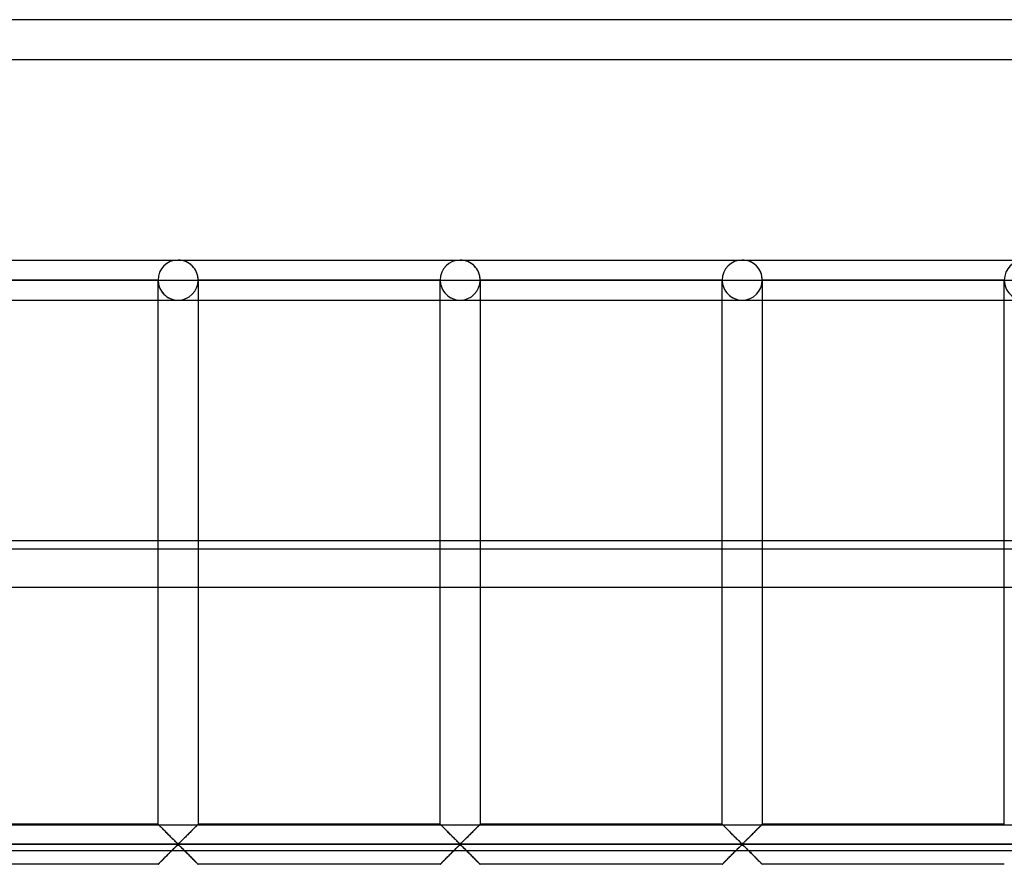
# Model space of a CAD drawing. Header units: millimetres. Extents: x -455 to 455, y -455 to 455.
# Tile 14 of 57: x -337 to -214, y 350 to 455. Entities that reach past the tile are written whole.
import ezdxf

# ---------------------------------------------------------------- set-up
doc = ezdxf.new("R2010")
doc.units = ezdxf.units.MM
doc.layers.add('MAIN-1', color=7, linetype='Continuous')
doc.layers.add('MAIN-2', color=7, linetype='Continuous')

msp = doc.modelspace()

# ---------------------------------------------------------------- linework, layer by layer
at = {"layer": 'MAIN-1'}
for p, q in [((455, 455), (-455, 455)), ((-390, 390), (390, 390)), ((387.5, 388.92), (-387.5, 388.92)), ((-387.5, 354.49), (387.5, 354.49))]:
    msp.add_line(p, q, dxfattribs=at)
at = {"layer": 'MAIN-2'}
for p, q in [((450, 450), (-450, 450)), ((-352.08, 425), (-316.88, 425)), ((-352.08, 425), (-316.88, 425)), ((-316.88, 425), (-281.67, 425)), ((-316.88, 425), (-281.67, 425)), ((-281.67, 425), (-246.46, 425)), ((-281.67, 425), (-246.46, 425)), ((-246.46, 425), (-211.25, 425)), ((-246.46, 425), (-211.25, 425)), ((-319.37, 422.5), (-349.58, 422.5)), ((-349.58, 422.5), (-319.37, 422.5)), ((-319.37, 422.5), (-349.58, 422.5)), ((-349.58, 422.5), (-319.37, 422.5)), ((-319.37, 422.5), (-319.37, 422.5)), ((-319.37, 354.58), (-319.37, 422.5)), ((-319.37, 422.5), (-319.37, 422.5)), ((-319.37, 422.5), (-319.37, 422.5)), ((-319.37, 422.5), (-316.88, 422.5)), ((-316.88, 422.5), (-314.38, 422.5)), ((-314.38, 422.5), (-314.38, 422.5)), ((-314.38, 422.5), (-314.38, 354.58)), ((-314.38, 422.5), (-314.38, 422.5)), ((-284.17, 422.5), (-314.38, 422.5)), ((-314.38, 422.5), (-284.17, 422.5)), ((-314.38, 422.5), (-314.38, 422.5)), ((-284.17, 422.5), (-314.38, 422.5)), ((-314.38, 422.5), (-284.17, 422.5)), ((-284.17, 422.5), (-284.17, 422.5)), ((-284.17, 354.58), (-284.17, 422.5)), ((-284.17, 422.5), (-284.17, 422.5)), ((-284.17, 422.5), (-284.17, 422.5)), ((-284.17, 422.5), (-281.67, 422.5)), ((-281.67, 422.5), (-279.17, 422.5)), ((-279.17, 422.5), (-279.17, 422.5)), ((-279.17, 422.5), (-279.17, 354.58)), ((-279.17, 422.5), (-279.17, 422.5)), ((-248.96, 422.5), (-279.17, 422.5)), ((-279.17, 422.5), (-248.96, 422.5)), ((-279.17, 422.5), (-279.17, 422.5)), ((-248.96, 422.5), (-279.17, 422.5)), ((-279.17, 422.5), (-248.96, 422.5)), ((-248.96, 422.5), (-248.96, 422.5)), ((-248.96, 354.58), (-248.96, 422.5)), ((-248.96, 422.5), (-248.96, 422.5)), ((-248.96, 422.5), (-248.96, 422.5)), ((-248.96, 422.5), (-246.46, 422.5)), ((-246.46, 422.5), (-243.96, 422.5)), ((-243.96, 422.5), (-243.96, 422.5)), ((-243.96, 422.5), (-243.96, 354.58)), ((-243.96, 422.5), (-243.96, 422.5)), ((-213.75, 422.5), (-243.96, 422.5)), ((-243.96, 422.5), (-213.75, 422.5)), ((-243.96, 422.5), (-243.96, 422.5)), ((-213.75, 422.5), (-243.96, 422.5)), ((-243.96, 422.5), (-213.75, 422.5)), ((-213.75, 422.5), (-213.75, 422.5)), ((-213.75, 354.58), (-213.75, 422.5)), ((-213.75, 422.5), (-213.75, 422.5)), ((-213.75, 422.5), (-213.75, 422.5)), ((-213.75, 422.5), (-211.25, 422.5)), ((-352.08, 420), (-316.88, 420)), ((-352.08, 420), (-316.88, 420)), ((-316.88, 420), (-281.67, 420)), ((-316.88, 420), (-281.67, 420)), ((-281.67, 420), (-246.46, 420)), ((-281.67, 420), (-246.46, 420)), ((-246.46, 420), (-211.25, 420)), ((-246.46, 420), (-211.25, 420)), ((-387.5, 384.17), (387.5, 384.17)), ((-319.37, 354.58), (-349.58, 354.58)), ((-319.36, 354.57), (-319.37, 354.58)), ((-319.37, 354.58), (-319.37, 354.58)), ((-319.37, 354.58), (-319.37, 354.58)), ((-319.37, 354.58), (-319.35, 354.56)), ((-319.33, 354.54), (-319.36, 354.57)), ((-319.35, 354.56), (-319.31, 354.52)), ((-319.3, 354.51), (-319.33, 354.54)), ((-319.31, 354.52), (-319.27, 354.47)), ((-319.26, 354.47), (-319.3, 354.51)), ((-319.27, 354.47), (-319.21, 354.42)), ((-319.22, 354.43), (-319.26, 354.47)), ((-319.16, 354.37), (-319.22, 354.43)), ((-319.21, 354.42), (-319.14, 354.34)), ((-319.1, 354.31), (-319.16, 354.37)), ((-319.14, 354.34), (-319.05, 354.26)), ((-319.03, 354.24), (-319.1, 354.31)), ((-319.05, 354.26), (-318.97, 354.17)), ((-318.96, 354.17), (-319.03, 354.24)), ((-318.97, 354.17), (-318.87, 354.08)), ((-318.88, 354.09), (-318.96, 354.17)), ((-318.8, 354.01), (-318.88, 354.09)), ((-318.87, 354.08), (-318.77, 353.98)), ((-318.72, 353.93), (-318.8, 354.01)), ((-318.77, 353.98), (-318.66, 353.87)), ((-314.95, 354.01), (-315.03, 353.93)), ((-315.02, 353.94), (-314.96, 354)), ((-314.96, 354), (-314.9, 354.06)), ((-314.87, 354.09), (-314.95, 354.01)), ((-314.9, 354.06), (-314.84, 354.12)), ((-314.79, 354.17), (-314.87, 354.09)), ((-314.84, 354.12), (-314.79, 354.17)), ((-314.72, 354.24), (-314.79, 354.17)), ((-314.79, 354.17), (-314.74, 354.22)), ((-314.74, 354.22), (-314.69, 354.27)), ((-314.65, 354.31), (-314.72, 354.24)), ((-314.69, 354.27), (-314.64, 354.32)), ((-314.59, 354.37), (-314.65, 354.31)), ((-314.64, 354.32), (-314.6, 354.36)), ((-314.6, 354.36), (-314.56, 354.4)), ((-314.53, 354.43), (-314.59, 354.37)), ((-314.56, 354.4), (-314.52, 354.44)), ((-314.49, 354.47), (-314.53, 354.43)), ((-314.52, 354.44), (-314.49, 354.47)), ((-314.45, 354.51), (-314.49, 354.47)), ((-314.49, 354.47), (-314.46, 354.5)), ((-314.46, 354.5), (-314.43, 354.53)), ((-314.42, 354.54), (-314.45, 354.51)), ((-314.43, 354.53), (-314.41, 354.55)), ((-314.39, 354.57), (-314.42, 354.54)), ((-314.41, 354.55), (-314.4, 354.56)), ((-314.4, 354.56), (-314.39, 354.57)), ((-314.38, 354.58), (-314.39, 354.57)), ((-314.39, 354.57), (-314.38, 354.58)), ((-314.38, 354.58), (-314.38, 354.58)), ((-314.38, 354.58), (-314.38, 354.58)), ((-284.17, 354.58), (-314.38, 354.58)), ((-284.16, 354.58), (-284.17, 354.58)), ((-284.17, 354.58), (-284.16, 354.58)), ((-284.15, 354.57), (-284.16, 354.58)), ((-284.16, 354.58), (-284.14, 354.56)), ((-284.13, 354.54), (-284.15, 354.57)), ((-284.14, 354.56), (-284.1, 354.52)), ((-284.09, 354.51), (-284.13, 354.54)), ((-284.1, 354.52), (-284.06, 354.47)), ((-284.06, 354.47), (-284.09, 354.51)), ((-284.01, 354.43), (-284.06, 354.47)), ((-284.06, 354.47), (-284, 354.42)), ((-283.95, 354.37), (-284.01, 354.43)), ((-284, 354.42), (-283.93, 354.34)), ((-283.89, 354.31), (-283.95, 354.37)), ((-283.93, 354.34), (-283.85, 354.26)), ((-283.82, 354.24), (-283.89, 354.31)), ((-283.85, 354.26), (-283.76, 354.17)), ((-283.75, 354.17), (-283.82, 354.24)), ((-283.76, 354.17), (-283.66, 354.08)), ((-283.67, 354.09), (-283.75, 354.17)), ((-283.59, 354.01), (-283.67, 354.09)), ((-283.66, 354.08), (-283.56, 353.98)), ((-283.51, 353.93), (-283.59, 354.01)), ((-283.56, 353.98), (-283.45, 353.87)), ((-279.74, 354.01), (-279.82, 353.93)), ((-279.81, 353.94), (-279.75, 354)), ((-279.75, 354), (-279.69, 354.06)), ((-279.66, 354.09), (-279.74, 354.01)), ((-279.69, 354.06), (-279.64, 354.12)), ((-279.58, 354.17), (-279.66, 354.09)), ((-279.64, 354.12), (-279.58, 354.17)), ((-279.51, 354.24), (-279.58, 354.17)), ((-279.58, 354.17), (-279.53, 354.22)), ((-279.53, 354.22), (-279.48, 354.27)), ((-279.44, 354.31), (-279.51, 354.24)), ((-279.48, 354.27), (-279.43, 354.32)), ((-279.38, 354.37), (-279.44, 354.31)), ((-279.43, 354.32), (-279.39, 354.36)), ((-279.39, 354.36), (-279.35, 354.4)), ((-279.33, 354.43), (-279.38, 354.37)), ((-279.35, 354.4), (-279.31, 354.44)), ((-279.28, 354.47), (-279.33, 354.43)), ((-279.31, 354.44), (-279.28, 354.47)), ((-279.24, 354.51), (-279.28, 354.47)), ((-279.28, 354.47), (-279.25, 354.5)), ((-279.25, 354.5), (-279.22, 354.53)), ((-279.21, 354.54), (-279.24, 354.51)), ((-279.22, 354.53), (-279.2, 354.55)), ((-279.19, 354.57), (-279.21, 354.54)), ((-279.2, 354.55), (-279.19, 354.56)), ((-279.17, 354.58), (-279.19, 354.57)), ((-279.19, 354.56), (-279.18, 354.57)), ((-279.18, 354.57), (-279.17, 354.58)), ((-279.17, 354.58), (-279.17, 354.58)), ((-279.17, 354.58), (-279.17, 354.58)), ((-248.96, 354.58), (-279.17, 354.58)), ((-248.95, 354.58), (-248.96, 354.58)), ((-248.96, 354.58), (-248.95, 354.58)), ((-248.94, 354.57), (-248.95, 354.58)), ((-248.95, 354.58), (-248.93, 354.56)), ((-248.92, 354.54), (-248.94, 354.57)), ((-248.93, 354.56), (-248.9, 354.52)), ((-248.89, 354.51), (-248.92, 354.54)), ((-248.9, 354.52), (-248.85, 354.47)), ((-248.85, 354.47), (-248.89, 354.51)), ((-248.8, 354.43), (-248.85, 354.47)), ((-248.85, 354.47), (-248.79, 354.42)), ((-248.75, 354.37), (-248.8, 354.43)), ((-248.79, 354.42), (-248.72, 354.34)), ((-248.68, 354.31), (-248.75, 354.37)), ((-248.72, 354.34), (-248.64, 354.26)), ((-248.62, 354.24), (-248.68, 354.31)), ((-248.64, 354.26), (-248.55, 354.17)), ((-248.54, 354.17), (-248.62, 354.24)), ((-248.55, 354.17), (-248.45, 354.08)), ((-248.47, 354.09), (-248.54, 354.17)), ((-248.38, 354.01), (-248.47, 354.09)), ((-248.45, 354.08), (-248.35, 353.98)), ((-248.3, 353.93), (-248.38, 354.01)), ((-248.35, 353.98), (-248.24, 353.87)), ((-244.53, 354.01), (-244.62, 353.93)), ((-244.6, 353.94), (-244.54, 354)), ((-244.54, 354), (-244.48, 354.06)), ((-244.45, 354.09), (-244.53, 354.01)), ((-244.48, 354.06), (-244.43, 354.12)), ((-244.37, 354.17), (-244.45, 354.09)), ((-244.43, 354.12), (-244.37, 354.17)), ((-244.3, 354.24), (-244.37, 354.17)), ((-244.37, 354.17), (-244.32, 354.22)), ((-244.32, 354.22), (-244.27, 354.27)), ((-244.23, 354.31), (-244.3, 354.24)), ((-244.27, 354.27), (-244.22, 354.32)), ((-244.17, 354.37), (-244.23, 354.31)), ((-244.22, 354.32), (-244.18, 354.36)), ((-244.18, 354.36), (-244.14, 354.4)), ((-244.12, 354.43), (-244.17, 354.37)), ((-244.14, 354.4), (-244.1, 354.44)), ((-244.07, 354.47), (-244.12, 354.43)), ((-244.1, 354.44), (-244.07, 354.47)), ((-244.03, 354.51), (-244.07, 354.47)), ((-244.07, 354.47), (-244.04, 354.5)), ((-244.04, 354.5), (-244.02, 354.53)), ((-244, 354.54), (-244.03, 354.51)), ((-244.02, 354.53), (-244, 354.55)), ((-243.98, 354.57), (-244, 354.54)), ((-244, 354.55), (-243.98, 354.56)), ((-243.96, 354.58), (-243.98, 354.57)), ((-243.98, 354.56), (-243.97, 354.57)), ((-243.97, 354.57), (-243.96, 354.58)), ((-243.96, 354.58), (-243.96, 354.58)), ((-243.96, 354.58), (-243.96, 354.58)), ((-213.75, 354.58), (-243.96, 354.58)), ((-318.63, 353.84), (-318.72, 353.93)), ((-318.66, 353.87), (-318.55, 353.76)), ((-318.54, 353.75), (-318.63, 353.84)), ((-318.55, 353.76), (-318.44, 353.65)), ((-318.45, 353.66), (-318.54, 353.75)), ((-318.36, 353.57), (-318.45, 353.66)), ((-318.44, 353.65), (-318.32, 353.53)), ((-318.26, 353.47), (-318.36, 353.57)), ((-318.32, 353.53), (-318.21, 353.42)), ((-318.17, 353.38), (-318.26, 353.47)), ((-318.21, 353.42), (-318.09, 353.3)), ((-318.07, 353.28), (-318.17, 353.38)), ((-318.09, 353.3), (-317.97, 353.18)), ((-317.98, 353.19), (-318.07, 353.28)), ((-317.88, 353.09), (-317.98, 353.19)), ((-317.97, 353.18), (-317.85, 353.06)), ((-317.78, 352.99), (-317.88, 353.09)), ((-317.85, 353.06), (-317.73, 352.94)), ((-317.69, 352.9), (-317.78, 352.99)), ((-317.73, 352.94), (-317.61, 352.82)), ((-317.6, 352.81), (-317.69, 352.9)), ((-317.61, 352.82), (-317.5, 352.71)), ((-317.5, 352.72), (-317.6, 352.81)), ((-316.28, 352.68), (-316.22, 352.75)), ((-316.15, 352.81), (-316.25, 352.72)), ((-316.22, 352.75), (-316.15, 352.81)), ((-316.06, 352.9), (-316.15, 352.81)), ((-316.15, 352.81), (-316.08, 352.88)), ((-316.08, 352.88), (-316.02, 352.94)), ((-315.97, 352.99), (-316.06, 352.9)), ((-316.02, 352.94), (-315.95, 353.01)), ((-315.87, 353.09), (-315.97, 352.99)), ((-315.95, 353.01), (-315.88, 353.08)), ((-315.88, 353.08), (-315.81, 353.15)), ((-315.77, 353.19), (-315.87, 353.09)), ((-315.81, 353.15), (-315.74, 353.22)), ((-315.68, 353.28), (-315.77, 353.19)), ((-315.74, 353.22), (-315.67, 353.29)), ((-315.58, 353.38), (-315.68, 353.28)), ((-315.67, 353.29), (-315.6, 353.36)), ((-315.6, 353.36), (-315.54, 353.42)), ((-315.49, 353.47), (-315.58, 353.38)), ((-315.54, 353.42), (-315.47, 353.49)), ((-315.39, 353.57), (-315.49, 353.47)), ((-315.47, 353.49), (-315.4, 353.56)), ((-315.4, 353.56), (-315.33, 353.63)), ((-315.3, 353.66), (-315.39, 353.57)), ((-315.33, 353.63), (-315.27, 353.69)), ((-315.21, 353.75), (-315.3, 353.66)), ((-315.27, 353.69), (-315.2, 353.76)), ((-315.12, 353.84), (-315.21, 353.75)), ((-315.2, 353.76), (-315.14, 353.82)), ((-315.14, 353.82), (-315.08, 353.88)), ((-315.03, 353.93), (-315.12, 353.84)), ((-315.08, 353.88), (-315.02, 353.94)), ((-283.42, 353.84), (-283.51, 353.93)), ((-283.45, 353.87), (-283.34, 353.76)), ((-283.33, 353.75), (-283.42, 353.84)), ((-283.34, 353.76), (-283.23, 353.65)), ((-283.24, 353.66), (-283.33, 353.75)), ((-283.15, 353.57), (-283.24, 353.66)), ((-283.23, 353.65), (-283.12, 353.53)), ((-283.06, 353.47), (-283.15, 353.57)), ((-283.12, 353.53), (-283, 353.42)), ((-282.96, 353.38), (-283.06, 353.47)), ((-283, 353.42), (-282.88, 353.3)), ((-282.86, 353.28), (-282.96, 353.38)), ((-282.88, 353.3), (-282.76, 353.18)), ((-282.77, 353.19), (-282.86, 353.28)), ((-282.67, 353.09), (-282.77, 353.19)), ((-282.76, 353.18), (-282.64, 353.06)), ((-282.57, 352.99), (-282.67, 353.09)), ((-282.64, 353.06), (-282.52, 352.94)), ((-282.48, 352.9), (-282.57, 352.99)), ((-282.52, 352.94), (-282.4, 352.82)), ((-282.39, 352.81), (-282.48, 352.9)), ((-282.4, 352.82), (-282.29, 352.71)), ((-282.29, 352.72), (-282.39, 352.81)), ((-281.07, 352.68), (-281.01, 352.75)), ((-280.95, 352.81), (-281.04, 352.72)), ((-281.01, 352.75), (-280.94, 352.81)), ((-280.85, 352.9), (-280.95, 352.81)), ((-280.94, 352.81), (-280.88, 352.88)), ((-280.88, 352.88), (-280.81, 352.94)), ((-280.76, 352.99), (-280.85, 352.9)), ((-280.81, 352.94), (-280.74, 353.01)), ((-280.66, 353.09), (-280.76, 352.99)), ((-280.74, 353.01), (-280.67, 353.08)), ((-280.67, 353.08), (-280.6, 353.15)), ((-280.57, 353.19), (-280.66, 353.09)), ((-280.6, 353.15), (-280.53, 353.22)), ((-280.47, 353.28), (-280.57, 353.19)), ((-280.53, 353.22), (-280.47, 353.29)), ((-280.37, 353.38), (-280.47, 353.28)), ((-280.47, 353.29), (-280.4, 353.36)), ((-280.4, 353.36), (-280.33, 353.42)), ((-280.28, 353.47), (-280.37, 353.38)), ((-280.33, 353.42), (-280.26, 353.49)), ((-280.18, 353.57), (-280.28, 353.47)), ((-280.26, 353.49), (-280.19, 353.56)), ((-280.19, 353.56), (-280.13, 353.63)), ((-280.09, 353.66), (-280.18, 353.57)), ((-280.13, 353.63), (-280.06, 353.69)), ((-280, 353.75), (-280.09, 353.66)), ((-280.06, 353.69), (-280, 353.76)), ((-279.91, 353.84), (-280, 353.75)), ((-280, 353.76), (-279.93, 353.82)), ((-279.93, 353.82), (-279.87, 353.88)), ((-279.82, 353.93), (-279.91, 353.84)), ((-279.87, 353.88), (-279.81, 353.94)), ((-248.21, 353.84), (-248.3, 353.93)), ((-248.24, 353.87), (-248.14, 353.76)), ((-248.13, 353.75), (-248.21, 353.84)), ((-248.14, 353.76), (-248.02, 353.65)), ((-248.04, 353.66), (-248.13, 353.75)), ((-247.94, 353.57), (-248.04, 353.66)), ((-248.02, 353.65), (-247.91, 353.53)), ((-247.85, 353.47), (-247.94, 353.57)), ((-247.91, 353.53), (-247.79, 353.42)), ((-247.75, 353.38), (-247.85, 353.47)), ((-247.79, 353.42), (-247.67, 353.3)), ((-247.66, 353.28), (-247.75, 353.38)), ((-247.67, 353.3), (-247.55, 353.18)), ((-247.56, 353.19), (-247.66, 353.28)), ((-247.46, 353.09), (-247.56, 353.19)), ((-247.55, 353.18), (-247.43, 353.06)), ((-247.37, 352.99), (-247.46, 353.09)), ((-247.43, 353.06), (-247.31, 352.94)), ((-247.27, 352.9), (-247.37, 352.99)), ((-247.31, 352.94), (-247.2, 352.82)), ((-247.18, 352.81), (-247.27, 352.9)), ((-247.2, 352.82), (-247.08, 352.71)), ((-247.09, 352.72), (-247.18, 352.81)), ((-245.86, 352.68), (-245.8, 352.75)), ((-245.74, 352.81), (-245.83, 352.72)), ((-245.8, 352.75), (-245.73, 352.81)), ((-245.64, 352.9), (-245.74, 352.81)), ((-245.73, 352.81), (-245.67, 352.88)), ((-245.67, 352.88), (-245.6, 352.94)), ((-245.55, 352.99), (-245.64, 352.9)), ((-245.6, 352.94), (-245.53, 353.01)), ((-245.45, 353.09), (-245.55, 352.99)), ((-245.53, 353.01), (-245.46, 353.08)), ((-245.46, 353.08), (-245.4, 353.15)), ((-245.36, 353.19), (-245.45, 353.09)), ((-245.4, 353.15), (-245.33, 353.22)), ((-245.26, 353.28), (-245.36, 353.19)), ((-245.33, 353.22), (-245.26, 353.29)), ((-245.16, 353.38), (-245.26, 353.28)), ((-245.26, 353.29), (-245.19, 353.36)), ((-245.19, 353.36), (-245.12, 353.42)), ((-245.07, 353.47), (-245.16, 353.38)), ((-245.12, 353.42), (-245.05, 353.49)), ((-244.97, 353.57), (-245.07, 353.47)), ((-245.05, 353.49), (-244.98, 353.56)), ((-244.98, 353.56), (-244.92, 353.63)), ((-244.88, 353.66), (-244.97, 353.57)), ((-244.92, 353.63), (-244.85, 353.69)), ((-244.79, 353.75), (-244.88, 353.66)), ((-244.85, 353.69), (-244.79, 353.76)), ((-244.7, 353.84), (-244.79, 353.75)), ((-244.79, 353.76), (-244.72, 353.82)), ((-244.72, 353.82), (-244.66, 353.88)), ((-244.62, 353.93), (-244.7, 353.84)), ((-244.66, 353.88), (-244.6, 353.94)), ((-422.5, 352.08), (422.5, 352.08)), ((420, 352.08), (-420, 352.08)), ((-317.41, 352.63), (-317.5, 352.72)), ((-317.5, 352.71), (-317.39, 352.6)), ((-317.5, 351.45), (-317.41, 351.54)), ((-317.41, 351.55), (-317.47, 351.49)), ((-317.33, 352.54), (-317.41, 352.63)), ((-317.41, 351.54), (-317.33, 351.63)), ((-317.34, 351.61), (-317.41, 351.55)), ((-317.39, 352.6), (-317.28, 352.49)), ((-317.28, 351.67), (-317.34, 351.61)), ((-317.24, 352.46), (-317.33, 352.54)), ((-317.33, 351.63), (-317.24, 351.71)), ((-317.28, 352.49), (-317.18, 352.39)), ((-317.22, 351.73), (-317.28, 351.67)), ((-317.16, 352.38), (-317.24, 352.46)), ((-317.24, 351.71), (-317.16, 351.79)), ((-317.17, 351.78), (-317.22, 351.73)), ((-317.18, 352.39), (-317.08, 352.3)), ((-317.11, 351.84), (-317.17, 351.78)), ((-317.08, 352.3), (-317.16, 352.38)), ((-317.16, 351.79), (-317.08, 351.86)), ((-317.06, 351.89), (-317.11, 351.84)), ((-317.01, 352.23), (-317.08, 352.3)), ((-317.08, 352.3), (-316.99, 352.22)), ((-317.08, 351.86), (-317.01, 351.93)), ((-317, 351.94), (-317.06, 351.89)), ((-316.93, 352.17), (-317.01, 352.23)), ((-317.01, 351.93), (-316.93, 351.99)), ((-316.95, 351.98), (-317, 351.94)), ((-316.99, 352.22), (-316.88, 352.15)), ((-316.88, 352.01), (-316.95, 351.98)), ((-316.82, 352.17), (-316.93, 352.17)), ((-316.93, 351.99), (-316.82, 351.99)), ((-316.88, 352.15), (-316.8, 352.19)), ((-316.76, 351.95), (-316.88, 352.01)), ((-316.74, 352.23), (-316.82, 352.17)), ((-316.82, 351.99), (-316.74, 351.93)), ((-316.8, 352.19), (-316.75, 352.23)), ((-316.67, 351.86), (-316.76, 351.95)), ((-316.75, 352.23), (-316.69, 352.28)), ((-316.67, 352.3), (-316.74, 352.23)), ((-316.74, 351.93), (-316.67, 351.86)), ((-316.69, 352.28), (-316.64, 352.33)), ((-316.59, 352.38), (-316.67, 352.3)), ((-316.67, 351.86), (-316.59, 351.79)), ((-316.57, 351.77), (-316.67, 351.86)), ((-316.64, 352.33), (-316.58, 352.38)), ((-316.51, 352.46), (-316.59, 352.38)), ((-316.59, 351.79), (-316.51, 351.71)), ((-316.58, 352.38), (-316.53, 352.44)), ((-316.47, 351.67), (-316.57, 351.77)), ((-316.53, 352.44), (-316.47, 352.5)), ((-316.42, 352.54), (-316.51, 352.46)), ((-316.51, 351.71), (-316.42, 351.63)), ((-316.47, 352.5), (-316.41, 352.56)), ((-316.36, 351.57), (-316.47, 351.67)), ((-316.34, 352.63), (-316.42, 352.54)), ((-316.42, 351.63), (-316.34, 351.54)), ((-316.41, 352.56), (-316.34, 352.62)), ((-316.25, 351.46), (-316.36, 351.57)), ((-316.25, 352.72), (-316.34, 352.63)), ((-316.34, 352.62), (-316.28, 352.68)), ((-316.34, 351.54), (-316.25, 351.45)), ((-282.2, 352.63), (-282.29, 352.72)), ((-282.29, 352.71), (-282.18, 352.6)), ((-282.29, 351.45), (-282.2, 351.54)), ((-282.2, 351.55), (-282.26, 351.49)), ((-282.12, 352.54), (-282.2, 352.63)), ((-282.2, 351.54), (-282.12, 351.63)), ((-282.13, 351.61), (-282.2, 351.55)), ((-282.18, 352.6), (-282.07, 352.49)), ((-282.07, 351.67), (-282.13, 351.61)), ((-282.03, 352.46), (-282.12, 352.54)), ((-282.12, 351.63), (-282.03, 351.71)), ((-282.07, 352.49), (-281.97, 352.39)), ((-282.01, 351.73), (-282.07, 351.67)), ((-281.95, 352.38), (-282.03, 352.46)), ((-282.03, 351.71), (-281.95, 351.79)), ((-281.96, 351.78), (-282.01, 351.73)), ((-281.97, 352.39), (-281.87, 352.3)), ((-281.9, 351.84), (-281.96, 351.78)), ((-281.87, 352.3), (-281.95, 352.38)), ((-281.95, 351.79), (-281.87, 351.86)), ((-281.85, 351.89), (-281.9, 351.84)), ((-281.8, 352.23), (-281.87, 352.3)), ((-281.87, 352.3), (-281.78, 352.22)), ((-281.87, 351.86), (-281.8, 351.93)), ((-281.79, 351.94), (-281.85, 351.89)), ((-281.72, 352.17), (-281.8, 352.23)), ((-281.8, 351.93), (-281.72, 351.99)), ((-281.74, 351.98), (-281.79, 351.94)), ((-281.78, 352.22), (-281.67, 352.15)), ((-281.67, 352.01), (-281.74, 351.98)), ((-281.61, 352.17), (-281.72, 352.17)), ((-281.72, 351.99), (-281.61, 351.99)), ((-281.67, 352.15), (-281.59, 352.19)), ((-281.55, 351.95), (-281.67, 352.01)), ((-281.53, 352.23), (-281.61, 352.17)), ((-281.61, 351.99), (-281.53, 351.93)), ((-281.59, 352.19), (-281.54, 352.23)), ((-281.46, 351.86), (-281.55, 351.95)), ((-281.54, 352.23), (-281.49, 352.28)), ((-281.46, 352.3), (-281.53, 352.23)), ((-281.53, 351.93), (-281.46, 351.86)), ((-281.49, 352.28), (-281.43, 352.33)), ((-281.38, 352.38), (-281.46, 352.3)), ((-281.46, 351.86), (-281.38, 351.79)), ((-281.36, 351.77), (-281.46, 351.86)), ((-281.43, 352.33), (-281.38, 352.38)), ((-281.3, 352.46), (-281.38, 352.38)), ((-281.38, 352.38), (-281.32, 352.44)), ((-281.38, 351.79), (-281.3, 351.71)), ((-281.26, 351.67), (-281.36, 351.77)), ((-281.32, 352.44), (-281.26, 352.5)), ((-281.22, 352.54), (-281.3, 352.46)), ((-281.3, 351.71), (-281.22, 351.63)), ((-281.26, 352.5), (-281.2, 352.56)), ((-281.16, 351.57), (-281.26, 351.67)), ((-281.13, 352.63), (-281.22, 352.54)), ((-281.22, 351.63), (-281.13, 351.54)), ((-281.2, 352.56), (-281.14, 352.62)), ((-281.04, 351.46), (-281.16, 351.57)), ((-281.14, 352.62), (-281.07, 352.68)), ((-281.04, 352.72), (-281.13, 352.63)), ((-281.13, 351.54), (-281.04, 351.45)), ((-247, 352.63), (-247.09, 352.72)), ((-247.09, 351.45), (-247, 351.54)), ((-247.08, 352.71), (-246.97, 352.6)), ((-246.99, 351.55), (-247.05, 351.49)), ((-246.91, 352.54), (-247, 352.63)), ((-247, 351.54), (-246.91, 351.63)), ((-246.93, 351.61), (-246.99, 351.55)), ((-246.97, 352.6), (-246.86, 352.49)), ((-246.87, 351.67), (-246.93, 351.61)), ((-246.82, 352.46), (-246.91, 352.54)), ((-246.91, 351.63), (-246.82, 351.71)), ((-246.81, 351.73), (-246.87, 351.67)), ((-246.86, 352.49), (-246.76, 352.39)), ((-246.74, 352.38), (-246.82, 352.46)), ((-246.82, 351.71), (-246.74, 351.79)), ((-246.75, 351.78), (-246.81, 351.73)), ((-246.76, 352.39), (-246.67, 352.3)), ((-246.69, 351.84), (-246.75, 351.78)), ((-246.67, 352.3), (-246.74, 352.38)), ((-246.74, 351.79), (-246.67, 351.86)), ((-246.64, 351.89), (-246.69, 351.84)), ((-246.59, 352.23), (-246.67, 352.3)), ((-246.67, 352.3), (-246.57, 352.22)), ((-246.67, 351.86), (-246.59, 351.93)), ((-246.59, 351.94), (-246.64, 351.89)), ((-246.51, 352.17), (-246.59, 352.23)), ((-246.59, 351.93), (-246.51, 351.99)), ((-246.53, 351.98), (-246.59, 351.94)), ((-246.57, 352.22), (-246.46, 352.15)), ((-246.46, 352.01), (-246.53, 351.98)), ((-246.4, 352.17), (-246.51, 352.17)), ((-246.51, 351.99), (-246.4, 351.99)), ((-246.46, 352.15), (-246.39, 352.19)), ((-246.34, 351.95), (-246.46, 352.01)), ((-246.32, 352.23), (-246.4, 352.17)), ((-246.4, 351.99), (-246.32, 351.93)), ((-246.39, 352.19), (-246.33, 352.23)), ((-246.25, 351.86), (-246.34, 351.95)), ((-246.33, 352.23), (-246.28, 352.28)), ((-246.25, 352.3), (-246.32, 352.23)), ((-246.32, 351.93), (-246.25, 351.86)), ((-246.28, 352.28), (-246.22, 352.33)), ((-246.17, 352.38), (-246.25, 352.3)), ((-246.25, 351.86), (-246.17, 351.79)), ((-246.15, 351.77), (-246.25, 351.86)), ((-246.22, 352.33), (-246.17, 352.38)), ((-246.09, 352.46), (-246.17, 352.38)), ((-246.17, 352.38), (-246.11, 352.44)), ((-246.17, 351.79), (-246.09, 351.71)), ((-246.05, 351.67), (-246.15, 351.77)), ((-246.11, 352.44), (-246.05, 352.5)), ((-246.01, 352.54), (-246.09, 352.46)), ((-246.09, 351.71), (-246.01, 351.63)), ((-246.05, 352.5), (-245.99, 352.56)), ((-245.95, 351.57), (-246.05, 351.67)), ((-245.92, 352.63), (-246.01, 352.54)), ((-246.01, 351.63), (-245.92, 351.54)), ((-245.99, 352.56), (-245.93, 352.62)), ((-245.84, 351.46), (-245.95, 351.57)), ((-245.93, 352.62), (-245.86, 352.68)), ((-245.83, 352.72), (-245.92, 352.63)), ((-245.92, 351.54), (-245.83, 351.45)), ((387.5, 351.28), (-387.5, 351.28)), ((-318.67, 350.29), (-318.73, 350.23)), ((-318.72, 350.24), (-318.63, 350.33)), ((-318.61, 350.35), (-318.67, 350.29)), ((-318.63, 350.33), (-318.54, 350.41)), ((-318.55, 350.41), (-318.61, 350.35)), ((-318.48, 350.48), (-318.55, 350.41)), ((-318.54, 350.41), (-318.45, 350.5)), ((-318.42, 350.54), (-318.48, 350.48)), ((-318.45, 350.5), (-318.36, 350.6)), ((-318.35, 350.61), (-318.42, 350.54)), ((-318.36, 350.6), (-318.26, 350.69)), ((-318.28, 350.67), (-318.35, 350.61)), ((-318.21, 350.74), (-318.28, 350.67)), ((-318.26, 350.69), (-318.17, 350.79)), ((-318.15, 350.81), (-318.21, 350.74)), ((-318.17, 350.79), (-318.07, 350.88)), ((-318.08, 350.88), (-318.15, 350.81)), ((-318.01, 350.95), (-318.08, 350.88)), ((-318.07, 350.88), (-317.98, 350.98)), ((-317.94, 351.02), (-318.01, 350.95)), ((-317.98, 350.98), (-317.88, 351.08)), ((-317.87, 351.09), (-317.94, 351.02)), ((-317.88, 351.08), (-317.78, 351.17)), ((-317.8, 351.15), (-317.87, 351.09)), ((-317.73, 351.22), (-317.8, 351.15)), ((-317.78, 351.17), (-317.69, 351.27)), ((-317.67, 351.29), (-317.73, 351.22)), ((-317.69, 351.27), (-317.6, 351.36)), ((-317.6, 351.35), (-317.67, 351.29)), ((-317.6, 351.36), (-317.5, 351.45)), ((-317.53, 351.42), (-317.6, 351.35)), ((-317.47, 351.49), (-317.53, 351.42)), ((-316.14, 351.34), (-316.25, 351.46)), ((-316.25, 351.45), (-316.15, 351.36)), ((-316.15, 351.36), (-316.06, 351.27)), ((-316.02, 351.23), (-316.14, 351.34)), ((-316.06, 351.27), (-315.97, 351.17)), ((-315.9, 351.11), (-316.02, 351.23)), ((-315.97, 351.17), (-315.87, 351.08)), ((-315.78, 350.99), (-315.9, 351.11)), ((-315.87, 351.08), (-315.77, 350.98)), ((-315.66, 350.87), (-315.78, 350.99)), ((-315.77, 350.98), (-315.68, 350.88)), ((-315.68, 350.88), (-315.58, 350.79)), ((-315.54, 350.75), (-315.66, 350.87)), ((-315.58, 350.79), (-315.49, 350.69)), ((-315.43, 350.63), (-315.54, 350.75)), ((-315.49, 350.69), (-315.39, 350.6)), ((-315.31, 350.52), (-315.43, 350.63)), ((-315.39, 350.6), (-315.3, 350.5)), ((-315.2, 350.4), (-315.31, 350.52)), ((-315.3, 350.5), (-315.21, 350.41)), ((-315.21, 350.41), (-315.12, 350.33)), ((-315.09, 350.3), (-315.2, 350.4)), ((-315.12, 350.33), (-315.03, 350.24)), ((-314.98, 350.19), (-315.09, 350.3)), ((-283.46, 350.29), (-283.52, 350.23)), ((-283.51, 350.24), (-283.42, 350.33)), ((-283.4, 350.35), (-283.46, 350.29)), ((-283.42, 350.33), (-283.33, 350.41)), ((-283.34, 350.41), (-283.4, 350.35)), ((-283.27, 350.48), (-283.34, 350.41)), ((-283.33, 350.41), (-283.24, 350.5)), ((-283.21, 350.54), (-283.27, 350.48)), ((-283.24, 350.5), (-283.15, 350.6)), ((-283.14, 350.61), (-283.21, 350.54)), ((-283.15, 350.6), (-283.06, 350.69)), ((-283.07, 350.67), (-283.14, 350.61)), ((-283.01, 350.74), (-283.07, 350.67)), ((-283.06, 350.69), (-282.96, 350.79)), ((-282.94, 350.81), (-283.01, 350.74)), ((-282.96, 350.79), (-282.86, 350.88)), ((-282.87, 350.88), (-282.94, 350.81)), ((-282.8, 350.95), (-282.87, 350.88)), ((-282.86, 350.88), (-282.77, 350.98)), ((-282.73, 351.02), (-282.8, 350.95)), ((-282.77, 350.98), (-282.67, 351.08)), ((-282.66, 351.09), (-282.73, 351.02)), ((-282.67, 351.08), (-282.57, 351.17)), ((-282.59, 351.15), (-282.66, 351.09)), ((-282.53, 351.22), (-282.59, 351.15)), ((-282.57, 351.17), (-282.48, 351.27)), ((-282.46, 351.29), (-282.53, 351.22)), ((-282.48, 351.27), (-282.39, 351.36)), ((-282.39, 351.35), (-282.46, 351.29)), ((-282.39, 351.36), (-282.29, 351.45)), ((-282.33, 351.42), (-282.39, 351.35)), ((-282.26, 351.49), (-282.33, 351.42)), ((-280.93, 351.34), (-281.04, 351.46)), ((-281.04, 351.45), (-280.95, 351.36)), ((-280.95, 351.36), (-280.85, 351.27)), ((-280.81, 351.23), (-280.93, 351.34)), ((-280.85, 351.27), (-280.76, 351.17)), ((-280.7, 351.11), (-280.81, 351.23)), ((-280.76, 351.17), (-280.66, 351.08)), ((-280.58, 350.99), (-280.7, 351.11)), ((-280.66, 351.08), (-280.57, 350.98)), ((-280.46, 350.87), (-280.58, 350.99)), ((-280.57, 350.98), (-280.47, 350.88)), ((-280.47, 350.88), (-280.37, 350.79)), ((-280.34, 350.75), (-280.46, 350.87)), ((-280.37, 350.79), (-280.28, 350.69)), ((-280.22, 350.63), (-280.34, 350.75)), ((-280.28, 350.69), (-280.18, 350.6)), ((-280.1, 350.52), (-280.22, 350.63)), ((-280.18, 350.6), (-280.09, 350.5)), ((-279.99, 350.4), (-280.1, 350.52)), ((-280.09, 350.5), (-280, 350.41)), ((-280, 350.41), (-279.91, 350.33)), ((-279.88, 350.3), (-279.99, 350.4)), ((-279.91, 350.33), (-279.82, 350.24)), ((-279.77, 350.19), (-279.88, 350.3)), ((-248.25, 350.29), (-248.31, 350.23)), ((-248.3, 350.24), (-248.21, 350.33)), ((-248.19, 350.35), (-248.25, 350.29)), ((-248.21, 350.33), (-248.13, 350.41)), ((-248.13, 350.41), (-248.19, 350.35)), ((-248.13, 350.41), (-248.04, 350.5)), ((-248.07, 350.48), (-248.13, 350.41)), ((-248, 350.54), (-248.07, 350.48)), ((-248.04, 350.5), (-247.94, 350.6)), ((-247.93, 350.61), (-248, 350.54)), ((-247.94, 350.6), (-247.85, 350.69)), ((-247.87, 350.67), (-247.93, 350.61)), ((-247.8, 350.74), (-247.87, 350.67)), ((-247.85, 350.69), (-247.75, 350.79)), ((-247.73, 350.81), (-247.8, 350.74)), ((-247.75, 350.79), (-247.66, 350.88)), ((-247.66, 350.88), (-247.73, 350.81)), ((-247.66, 350.88), (-247.56, 350.98)), ((-247.59, 350.95), (-247.66, 350.88)), ((-247.52, 351.02), (-247.59, 350.95)), ((-247.56, 350.98), (-247.46, 351.08)), ((-247.45, 351.09), (-247.52, 351.02)), ((-247.46, 351.08), (-247.37, 351.17)), ((-247.38, 351.15), (-247.45, 351.09)), ((-247.32, 351.22), (-247.38, 351.15)), ((-247.37, 351.17), (-247.27, 351.27)), ((-247.25, 351.29), (-247.32, 351.22)), ((-247.27, 351.27), (-247.18, 351.36)), ((-247.18, 351.35), (-247.25, 351.29)), ((-247.18, 351.36), (-247.09, 351.45)), ((-247.12, 351.42), (-247.18, 351.35)), ((-247.05, 351.49), (-247.12, 351.42)), ((-245.72, 351.34), (-245.84, 351.46)), ((-245.83, 351.45), (-245.74, 351.36)), ((-245.74, 351.36), (-245.64, 351.27)), ((-245.6, 351.23), (-245.72, 351.34)), ((-245.64, 351.27), (-245.55, 351.17)), ((-245.49, 351.11), (-245.6, 351.23)), ((-245.55, 351.17), (-245.45, 351.08)), ((-245.37, 350.99), (-245.49, 351.11)), ((-245.45, 351.08), (-245.36, 350.98)), ((-245.25, 350.87), (-245.37, 350.99)), ((-245.36, 350.98), (-245.26, 350.88)), ((-245.26, 350.88), (-245.16, 350.79)), ((-245.13, 350.75), (-245.25, 350.87)), ((-245.16, 350.79), (-245.07, 350.69)), ((-245.01, 350.63), (-245.13, 350.75)), ((-245.07, 350.69), (-244.97, 350.6)), ((-244.89, 350.52), (-245.01, 350.63)), ((-244.97, 350.6), (-244.88, 350.5)), ((-244.78, 350.4), (-244.89, 350.52)), ((-244.88, 350.5), (-244.79, 350.41)), ((-244.79, 350.41), (-244.7, 350.33)), ((-244.67, 350.3), (-244.78, 350.4)), ((-244.7, 350.33), (-244.62, 350.24)), ((-244.57, 350.19), (-244.67, 350.3)), ((-319.37, 349.58), (-349.58, 349.58)), ((-319.37, 349.59), (-319.36, 349.6)), ((-319.37, 349.58), (-319.37, 349.59)), ((-319.36, 349.59), (-319.37, 349.59)), ((-319.37, 349.59), (-319.37, 349.58)), ((-319.36, 349.6), (-319.33, 349.62)), ((-319.35, 349.6), (-319.36, 349.59)), ((-319.34, 349.62), (-319.35, 349.6)), ((-319.32, 349.64), (-319.34, 349.62)), ((-319.33, 349.62), (-319.3, 349.65)), ((-319.29, 349.66), (-319.32, 349.64)), ((-319.3, 349.65), (-319.26, 349.69)), ((-319.26, 349.69), (-319.29, 349.66)), ((-319.26, 349.69), (-319.22, 349.74)), ((-319.23, 349.73), (-319.26, 349.69)), ((-319.19, 349.76), (-319.23, 349.73)), ((-319.22, 349.74), (-319.16, 349.8)), ((-319.15, 349.8), (-319.19, 349.76)), ((-319.16, 349.8), (-319.1, 349.86)), ((-319.11, 349.85), (-319.15, 349.8)), ((-319.06, 349.89), (-319.11, 349.85)), ((-319.1, 349.86), (-319.03, 349.92)), ((-319.01, 349.94), (-319.06, 349.89)), ((-319.03, 349.92), (-318.96, 350)), ((-318.96, 350), (-319.01, 349.94)), ((-318.96, 350), (-318.88, 350.07)), ((-318.91, 350.05), (-318.96, 350)), ((-318.85, 350.11), (-318.91, 350.05)), ((-318.88, 350.07), (-318.8, 350.16)), ((-318.79, 350.17), (-318.85, 350.11)), ((-318.8, 350.16), (-318.72, 350.24)), ((-318.73, 350.23), (-318.79, 350.17)), ((-315.03, 350.24), (-314.95, 350.16)), ((-314.88, 350.09), (-314.98, 350.19)), ((-314.95, 350.16), (-314.87, 350.07)), ((-314.78, 349.99), (-314.88, 350.09)), ((-314.87, 350.07), (-314.79, 350)), ((-314.79, 350), (-314.72, 349.92)), ((-314.7, 349.9), (-314.78, 349.99)), ((-314.72, 349.92), (-314.65, 349.86)), ((-314.61, 349.82), (-314.7, 349.9)), ((-314.65, 349.86), (-314.59, 349.8)), ((-314.54, 349.75), (-314.61, 349.82)), ((-314.59, 349.8), (-314.53, 349.74)), ((-314.48, 349.69), (-314.54, 349.75)), ((-314.53, 349.74), (-314.49, 349.69)), ((-314.49, 349.69), (-314.45, 349.65)), ((-314.44, 349.64), (-314.48, 349.69)), ((-314.45, 349.65), (-314.42, 349.62)), ((-314.4, 349.61), (-314.44, 349.64)), ((-314.42, 349.62), (-314.39, 349.6)), ((-314.38, 349.59), (-314.4, 349.61)), ((-314.39, 349.6), (-314.38, 349.59)), ((-314.38, 349.59), (-314.38, 349.58)), ((-314.38, 349.58), (-314.38, 349.59)), ((-284.17, 349.58), (-314.38, 349.58)), ((-284.17, 349.58), (-284.16, 349.59)), ((-284.16, 349.59), (-284.17, 349.58)), ((-284.16, 349.59), (-284.15, 349.6)), ((-284.15, 349.6), (-284.16, 349.59)), ((-284.16, 349.59), (-284.16, 349.59)), ((-284.15, 349.6), (-284.13, 349.62)), ((-284.13, 349.62), (-284.15, 349.6)), ((-284.13, 349.62), (-284.09, 349.65)), ((-284.11, 349.64), (-284.13, 349.62)), ((-284.08, 349.66), (-284.11, 349.64)), ((-284.09, 349.65), (-284.06, 349.69)), ((-284.06, 349.69), (-284.08, 349.66)), ((-284.06, 349.69), (-284.01, 349.74)), ((-284.02, 349.73), (-284.06, 349.69)), ((-283.99, 349.76), (-284.02, 349.73)), ((-284.01, 349.74), (-283.95, 349.8)), ((-283.95, 349.8), (-283.99, 349.76)), ((-283.95, 349.8), (-283.89, 349.86)), ((-283.9, 349.85), (-283.95, 349.8)), ((-283.86, 349.89), (-283.9, 349.85)), ((-283.89, 349.86), (-283.82, 349.92)), ((-283.81, 349.94), (-283.86, 349.89)), ((-283.82, 349.92), (-283.75, 350)), ((-283.75, 350), (-283.81, 349.94)), ((-283.75, 350), (-283.67, 350.07)), ((-283.7, 350.05), (-283.75, 350)), ((-283.64, 350.11), (-283.7, 350.05)), ((-283.67, 350.07), (-283.59, 350.16)), ((-283.58, 350.17), (-283.64, 350.11)), ((-283.59, 350.16), (-283.51, 350.24)), ((-283.52, 350.23), (-283.58, 350.17)), ((-279.82, 350.24), (-279.74, 350.16)), ((-279.67, 350.09), (-279.77, 350.19)), ((-279.74, 350.16), (-279.66, 350.07)), ((-279.58, 349.99), (-279.67, 350.09)), ((-279.66, 350.07), (-279.58, 350)), ((-279.58, 350), (-279.51, 349.92)), ((-279.49, 349.9), (-279.58, 349.99)), ((-279.51, 349.92), (-279.44, 349.86)), ((-279.41, 349.82), (-279.49, 349.9)), ((-279.44, 349.86), (-279.38, 349.8)), ((-279.34, 349.75), (-279.41, 349.82)), ((-279.38, 349.8), (-279.33, 349.74)), ((-279.28, 349.69), (-279.34, 349.75)), ((-279.33, 349.74), (-279.28, 349.69)), ((-279.28, 349.69), (-279.24, 349.65)), ((-279.23, 349.64), (-279.28, 349.69)), ((-279.24, 349.65), (-279.21, 349.62)), ((-279.2, 349.61), (-279.23, 349.64)), ((-279.21, 349.62), (-279.19, 349.6)), ((-279.17, 349.59), (-279.2, 349.61)), ((-279.19, 349.6), (-279.17, 349.59)), ((-279.17, 349.59), (-279.17, 349.58)), ((-279.17, 349.58), (-279.17, 349.59)), ((-248.96, 349.58), (-279.17, 349.58)), ((-248.96, 349.58), (-248.95, 349.59)), ((-248.95, 349.59), (-248.96, 349.59)), ((-248.96, 349.59), (-248.96, 349.58)), ((-248.95, 349.59), (-248.94, 349.6)), ((-248.94, 349.6), (-248.95, 349.59)), ((-248.94, 349.6), (-248.92, 349.62)), ((-248.92, 349.62), (-248.94, 349.6)), ((-248.92, 349.62), (-248.89, 349.65)), ((-248.9, 349.64), (-248.92, 349.62)), ((-248.88, 349.66), (-248.9, 349.64)), ((-248.89, 349.65), (-248.85, 349.69)), ((-248.85, 349.69), (-248.88, 349.66)), ((-248.85, 349.69), (-248.8, 349.74)), ((-248.81, 349.73), (-248.85, 349.69)), ((-248.78, 349.76), (-248.81, 349.73)), ((-248.8, 349.74), (-248.75, 349.8)), ((-248.74, 349.8), (-248.78, 349.76)), ((-248.75, 349.8), (-248.68, 349.86)), ((-248.69, 349.85), (-248.74, 349.8)), ((-248.65, 349.89), (-248.69, 349.85)), ((-248.68, 349.86), (-248.62, 349.92)), ((-248.6, 349.94), (-248.65, 349.89)), ((-248.62, 349.92), (-248.54, 350)), ((-248.54, 350), (-248.6, 349.94)), ((-248.54, 350), (-248.47, 350.07)), ((-248.49, 350.05), (-248.54, 350)), ((-248.43, 350.11), (-248.49, 350.05)), ((-248.47, 350.07), (-248.38, 350.16)), ((-248.37, 350.17), (-248.43, 350.11)), ((-248.38, 350.16), (-248.3, 350.24)), ((-248.31, 350.23), (-248.37, 350.17)), ((-244.62, 350.24), (-244.53, 350.16)), ((-244.46, 350.09), (-244.57, 350.19)), ((-244.53, 350.16), (-244.45, 350.07)), ((-244.37, 349.99), (-244.46, 350.09)), ((-244.45, 350.07), (-244.37, 350)), ((-244.37, 350), (-244.3, 349.92)), ((-244.28, 349.9), (-244.37, 349.99)), ((-244.3, 349.92), (-244.23, 349.86)), ((-244.2, 349.82), (-244.28, 349.9)), ((-244.23, 349.86), (-244.17, 349.8)), ((-244.13, 349.75), (-244.2, 349.82)), ((-244.17, 349.8), (-244.12, 349.74)), ((-244.07, 349.69), (-244.13, 349.75)), ((-244.12, 349.74), (-244.07, 349.69)), ((-244.07, 349.69), (-244.03, 349.65)), ((-244.02, 349.64), (-244.07, 349.69)), ((-244.03, 349.65), (-244, 349.62)), ((-243.99, 349.61), (-244.02, 349.64)), ((-244, 349.62), (-243.98, 349.6)), ((-243.97, 349.59), (-243.99, 349.61)), ((-243.98, 349.6), (-243.96, 349.59)), ((-243.96, 349.58), (-243.97, 349.59)), ((-243.96, 349.59), (-243.96, 349.58)), ((-213.75, 349.58), (-243.96, 349.58))]:
    msp.add_line(p, q, dxfattribs=at)
for centre, start, end in [((-316.88, 422.5), 0, 180), ((-281.67, 422.5), 0, 180), ((-246.46, 422.5), 0, 180), ((-211.25, 422.5), 0, 180), ((-316.88, 422.5), 180, 0), ((-281.67, 422.5), 180, 0), ((-246.46, 422.5), 180, 0)]:
    msp.add_arc(centre, 2.5, start, end, dxfattribs=at)
for centre, major_axis, start_param, end_param in [((-316.88, 422.5), (0, 2.5), 0, 1.570796), ((-316.88, 422.5), (0, -2.5), 1.570796, 3.141593), ((-281.67, 422.5), (0, 2.5), 0, 1.570796), ((-281.67, 422.5), (0, -2.5), 1.570796, 3.141593), ((-246.46, 422.5), (0, 2.5), 0, 1.570796), ((-246.46, 422.5), (0, -2.5), 1.570796, 3.141593), ((-211.25, 422.5), (0, 2.5), 0, 1.570796), ((-316.88, 422.5), (0, 2.5), 1.570796, 3.141593), ((-316.88, 422.5), (0, -2.5), 0, 1.570796), ((-281.67, 422.5), (0, 2.5), 1.570796, 3.141593), ((-281.67, 422.5), (0, -2.5), 0, 1.570796), ((-246.46, 422.5), (0, 2.5), 1.570796, 3.141593), ((-246.46, 422.5), (0, -2.5), 0, 1.570796), ((-211.25, 422.5), (0, 2.5), 1.570796, 3.141593)]:
    msp.add_ellipse(centre, major_axis=major_axis, ratio=1, start_param=start_param, end_param=end_param, dxfattribs=at)

doc.saveas('drawing.dxf')
